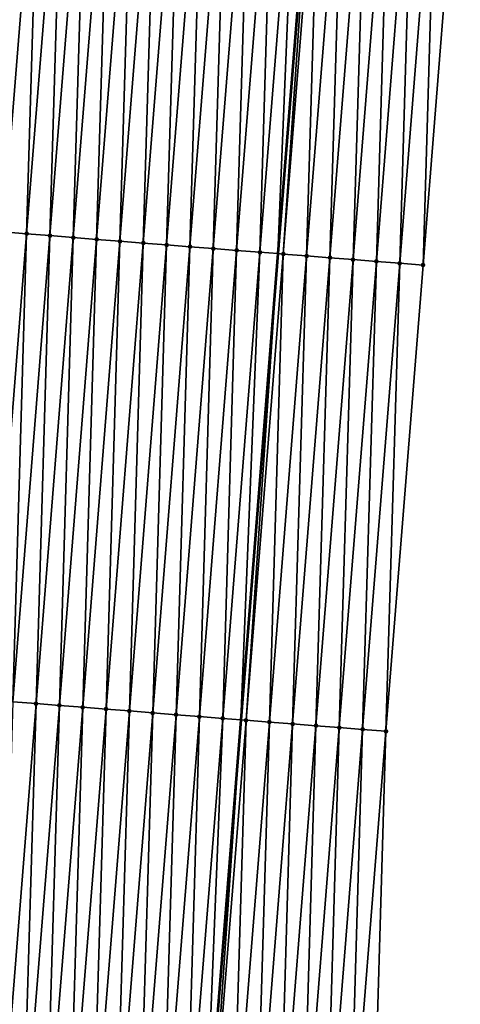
# Model space of a CAD drawing. Header units: feet. Extents: x 2017424 to 2024169, y 808042 to 818730.
# Tile 94 of 256: x 2023657 to 2023676, y 811027 to 811069. Entities that reach past the tile are written whole.
import ezdxf

# ---------------------------------------------------------------- set-up
doc = ezdxf.new("R2010")
doc.units = ezdxf.units.FT
doc.header["$MEASUREMENT"] = 0
for name, color, linetype, lineweight in [('EP_Travel Lane', 172, 'Continuous', 53), ('NB-Road Shots', 141, 'Continuous', 100), ('NB-Road X-Section', 40, 'Continuous', 13)]:
    doc.layers.add(name, color=color, linetype=linetype, lineweight=lineweight)
doc.layers.add('I-77-MM15-17_NB-Surface-BORDER', color=7, linetype='Continuous')
doc.layers.add('I-77-MM15-17_NB-Surface-TIN', color=7, linetype='Continuous')

msp = doc.modelspace()

# ---------------------------------------------------------------- linework, layer by layer
at = {"layer": 'EP_Travel Lane'}
msp.add_polyline3d([(2023669.813001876, 811079.0815994, 312.9386392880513), (2023668.227726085, 811059.155962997, 312.2630088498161), (2023666.642425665, 811039.2300170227, 311.5962407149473), (2023665.057220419, 811019.3052673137, 310.8951805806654), (2023663.472095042, 810999.3815214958, 310.1653296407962), (2023661.88693282, 810979.4573125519, 309.448759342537), (2023660.30184656, 810959.5340583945, 308.7048125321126), (2023658.718660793, 810939.6176349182, 307.9632994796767), (2023657.135323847, 810919.6928421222, 307.2591694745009), (2023655.551953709, 810899.7676316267, 306.566752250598), (2023653.968645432, 810879.8431995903, 305.8525057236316), (2023652.385405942, 810859.9196331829, 305.1139950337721), (2023650.802097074, 810839.9951937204, 304.3999566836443), (2023649.218837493, 810820.0713744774, 303.6685340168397), (2023647.635536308, 810800.147031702, 302.9517941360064), (2023646.052157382, 810780.2217106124, 302.2624712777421), (2023644.468776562, 810760.2963656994, 301.5738164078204), (2023642.827719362, 810740.3338575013, 300.8878444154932), (2023641.169529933, 810720.4142215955, 300.2093608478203), (2023639.511321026, 810700.4943517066, 299.5376250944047), (2023637.853151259, 810680.5749519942, 298.8523299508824), (2023636.194975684, 810660.6554825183, 298.1690445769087), (2023634.536789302, 810640.7358832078, 297.4895052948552)], dxfattribs=at)
at = {"layer": 'I-77-MM15-17_NB-Surface-BORDER', "color": 3, "linetype": 'Continuous', "lineweight": -3}
msp.add_polyline3d([(2023676.020053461, 811078.5914667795, 312.8012137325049), (2023674.431214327, 811058.666424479, 312.1167525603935), (2023672.842362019, 811038.7412169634, 311.4370100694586), (2023672.250479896, 811018.7382064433, 310.7089490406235), (2023670.661716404, 810998.8141127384, 309.9972779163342), (2023669.07291175, 810978.8895028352, 309.3004095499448), (2023667.484151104, 810958.9654448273, 308.5877187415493), (2023665.900176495, 810939.0505454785, 307.8645879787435), (2023663.320089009, 810919.2045290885, 307.1722682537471), (2023661.736897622, 810899.2797827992, 306.4665242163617), (2023660.153716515, 810879.3551658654, 305.7571462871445), (2023658.5705449, 810859.4306684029, 305.0444228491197), (2023656.987395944, 810839.5064560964, 304.3237015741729), (2023656.401191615, 810819.5041246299, 303.572434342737), (2023654.818041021, 810799.5798917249, 302.8523022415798), (2023653.234860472, 810779.6552818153, 302.142727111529), (2023651.651626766, 810759.7300029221, 301.4519064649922), (2023650.038233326, 810739.751978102, 300.7713780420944), (2023648.419253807, 810719.8291083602, 300.0942570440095), (2023646.800261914, 810699.9060863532, 299.4215244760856), (2023644.184538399, 810680.0638487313, 298.7548863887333), (2023642.565586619, 810660.1413203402, 298.0679183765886), (2023640.946620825, 810640.2186194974, 297.3859252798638)], dxfattribs=at)
at = {"layer": 'I-77-MM15-17_NB-Surface-TIN', "color": 128, "linetype": 'Continuous', "lineweight": -3}
for points in [[(2023656.486953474, 811060.0819585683, 312.5543197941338), (2023658.075870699, 811080.0079801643, 313.2107028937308), (2023657.078978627, 811080.086762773, 313.2309453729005)], [(2023656.486953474, 811060.0819585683, 312.5543197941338), (2023657.483867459, 811060.0034507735, 312.5261968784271), (2023658.075870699, 811080.0079801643, 313.2107028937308)], [(2023657.483867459, 811060.0034507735, 312.5261968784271), (2023659.072771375, 811079.9293054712, 313.1873657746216), (2023658.075870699, 811080.0079801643, 313.2107028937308)], [(2023657.483867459, 811060.0034507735, 312.5261968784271), (2023658.480783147, 811059.9249643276, 312.4974617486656), (2023659.072771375, 811079.9293054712, 313.1873657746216)], [(2023658.480783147, 811059.9249643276, 312.4974617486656), (2023660.06967815, 811079.8507072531, 313.1618356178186), (2023659.072771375, 811079.9293054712, 313.1873657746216)], [(2023658.480783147, 811059.9249643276, 312.4974617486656), (2023659.477680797, 811059.8462516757, 312.4752134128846), (2023660.06967815, 811079.8507072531, 313.1618356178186)], [(2023659.477680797, 811059.8462516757, 312.4752134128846), (2023661.066584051, 811079.7720980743, 313.1366197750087), (2023660.06967815, 811079.8507072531, 313.1618356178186)], [(2023659.477680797, 811059.8462516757, 312.4752134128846), (2023660.47457074, 811059.7674423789, 312.4557365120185), (2023661.066584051, 811079.7720980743, 313.1366197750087)], [(2023660.47457074, 811059.7674423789, 312.4557365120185), (2023662.063484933, 811079.693425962, 313.1132086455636), (2023661.066584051, 811079.7720980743, 313.1366197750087)], [(2023660.47457074, 811059.7674423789, 312.4557365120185), (2023661.471463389, 811059.6886670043, 312.4352868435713), (2023662.063484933, 811079.693425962, 313.1132086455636)], [(2023661.471463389, 811059.6886670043, 312.4352868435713), (2023663.060383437, 811079.614724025, 313.090652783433), (2023662.063484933, 811079.693425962, 313.1132086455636)], [(2023661.471463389, 811059.6886670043, 312.4352868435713), (2023662.468361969, 811059.6099660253, 312.4127037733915), (2023663.060383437, 811079.614724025, 313.090652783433)], [(2023662.468361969, 811059.6099660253, 312.4127037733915), (2023664.057276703, 811079.5359563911, 313.0699808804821), (2023663.060383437, 811079.614724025, 313.090652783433)], [(2023662.468361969, 811059.6099660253, 312.4127037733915), (2023663.465267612, 811059.5313536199, 312.3875807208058), (2023664.057276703, 811079.5359563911, 313.0699808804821)], [(2023663.465267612, 811059.5313536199, 312.3875807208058), (2023665.054172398, 811079.4572192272, 313.0484352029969), (2023664.057276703, 811079.5359563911, 313.0699808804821)], [(2023663.465267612, 811059.5313536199, 312.3875807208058), (2023664.462169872, 811059.4526987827, 312.363674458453), (2023665.054172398, 811079.4572192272, 313.0484352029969)], [(2023664.462169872, 811059.4526987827, 312.363674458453), (2023666.051068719, 811079.3784899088, 313.026664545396), (2023665.054172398, 811079.4572192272, 313.0484352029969)], [(2023664.462169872, 811059.4526987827, 312.363674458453), (2023665.459077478, 811059.3741109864, 312.3378457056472), (2023666.051068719, 811079.3784899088, 313.026664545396)], [(2023665.459077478, 811059.3741109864, 312.3378457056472), (2023667.047962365, 811079.2997270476, 313.005855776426), (2023666.051068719, 811079.3784899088, 313.026664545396)], [(2023665.459077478, 811059.3741109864, 312.3378457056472), (2023666.455988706, 811059.2955686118, 312.3107144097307), (2023667.047962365, 811079.2997270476, 313.005855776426)], [(2023666.455988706, 811059.2955686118, 312.3107144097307), (2023668.044857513, 811079.2209830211, 312.9845068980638), (2023667.047962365, 811079.2997270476, 313.005855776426)], [(2023666.455988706, 811059.2955686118, 312.3107144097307), (2023667.452899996, 811059.2170270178, 312.283560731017), (2023668.044857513, 811079.2209830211, 312.9845068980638)], [(2023667.452899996, 811059.2170270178, 312.283560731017), (2023669.041763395, 811079.1423736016, 312.9592979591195), (2023668.044857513, 811079.2209830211, 312.9845068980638)], [(2023667.452899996, 811059.2170270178, 312.283560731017), (2023668.227726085, 811059.155962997, 312.2630088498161), (2023669.041763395, 811079.1423736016, 312.9592979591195)], [(2023669.041763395, 811079.1423736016, 312.9592979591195), (2023668.227726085, 811059.155962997, 312.2630088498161), (2023669.813001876, 811079.0815994, 312.9386392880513)], [(2023668.449809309, 811059.138460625, 312.2571182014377), (2023669.813001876, 811079.0815994, 312.9386392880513), (2023668.227726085, 811059.155962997, 312.2630088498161)], [(2023668.449809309, 811059.138460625, 312.2571182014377), (2023670.038673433, 811079.063816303, 312.9325943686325), (2023669.813001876, 811079.0815994, 312.9386392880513)], [(2023668.449809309, 811059.138460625, 312.2571182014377), (2023669.446718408, 811059.0598915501, 312.2307525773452), (2023670.038673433, 811079.063816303, 312.9325943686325)], [(2023669.446718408, 811059.0598915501, 312.2307525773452), (2023671.035579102, 811078.9852042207, 312.9074617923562), (2023670.038673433, 811079.063816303, 312.9325943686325)], [(2023669.446718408, 811059.0598915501, 312.2307525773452), (2023670.443623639, 811058.981273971, 312.2057778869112), (2023671.035579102, 811078.9852042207, 312.9074617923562)], [(2023670.443623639, 811058.981273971, 312.2057778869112), (2023672.032474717, 811078.9064660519, 312.8859449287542), (2023671.035579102, 811078.9852042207, 312.9074617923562)], [(2023670.443623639, 811058.981273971, 312.2057778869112), (2023671.440526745, 811058.9026297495, 312.1815672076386), (2023672.032474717, 811078.9064660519, 312.8859449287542)], [(2023671.440526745, 811058.9026297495, 312.1815672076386), (2023673.029375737, 811078.8277956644, 312.8624843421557), (2023672.032474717, 811078.9064660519, 312.8859449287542)], [(2023671.440526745, 811058.9026297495, 312.1815672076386), (2023672.437427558, 811058.8239567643, 312.1581813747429), (2023673.029375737, 811078.8277956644, 312.8624843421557)], [(2023672.437427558, 811058.8239567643, 312.1581813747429), (2023674.026275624, 811078.7491110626, 312.8394313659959), (2023673.029375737, 811078.8277956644, 312.8624843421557)], [(2023672.437427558, 811058.8239567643, 312.1581813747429), (2023673.434322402, 811058.7452089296, 312.1369419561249), (2023674.026275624, 811078.7491110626, 312.8394313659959)], [(2023673.434322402, 811058.7452089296, 312.1369419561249), (2023675.023167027, 811078.6703200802, 312.8194290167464), (2023674.026275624, 811078.7491110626, 312.8394313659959)], [(2023673.434322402, 811058.7452089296, 312.1369419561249), (2023674.431214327, 811058.666424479, 312.1167525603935), (2023675.023167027, 811078.6703200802, 312.8194290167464)], [(2023674.431214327, 811058.666424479, 312.1167525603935), (2023676.020053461, 811078.5914667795, 312.8012137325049), (2023675.023167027, 811078.6703200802, 312.8194290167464)], [(2023655.895001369, 811040.0780704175, 311.8514176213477), (2023657.483867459, 811060.0034507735, 312.5261968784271), (2023656.486953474, 811060.0819585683, 312.5543197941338)], [(2023655.895001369, 811040.0780704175, 311.8514176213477), (2023656.891912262, 811039.9995238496, 311.8244061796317), (2023657.483867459, 811060.0034507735, 312.5261968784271)], [(2023656.891912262, 811039.9995238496, 311.8244061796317), (2023658.480783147, 811059.9249643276, 312.4974617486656), (2023657.483867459, 811060.0034507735, 312.5261968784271)], [(2023656.891912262, 811039.9995238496, 311.8244061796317), (2023657.888807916, 811039.9207861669, 311.8028752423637), (2023658.480783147, 811059.9249643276, 312.4974617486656)], [(2023657.888807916, 811039.9207861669, 311.8028752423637), (2023659.477680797, 811059.8462516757, 312.4752134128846), (2023658.480783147, 811059.9249643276, 312.4974617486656)], [(2023657.888807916, 811039.9207861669, 311.8028752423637), (2023658.885687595, 811039.8418481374, 311.787089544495), (2023659.477680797, 811059.8462516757, 312.4752134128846)], [(2023658.885687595, 811039.8418481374, 311.787089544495), (2023660.47457074, 811059.7674423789, 312.4557365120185), (2023659.477680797, 811059.8462516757, 312.4752134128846)], [(2023658.885687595, 811039.8418481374, 311.787089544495), (2023659.882582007, 811039.7630948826, 311.7660051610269), (2023660.47457074, 811059.7674423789, 312.4557365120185)], [(2023659.882582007, 811039.7630948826, 311.7660051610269), (2023661.471463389, 811059.6886670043, 312.4352868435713), (2023660.47457074, 811059.7674423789, 312.4557365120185)], [(2023659.882582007, 811039.7630948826, 311.7660051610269), (2023660.879475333, 811039.6843280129, 311.7453112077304), (2023661.471463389, 811059.6886670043, 312.4352868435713)], [(2023660.879475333, 811039.6843280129, 311.7453112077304), (2023662.468361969, 811059.6099660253, 312.4127037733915), (2023661.471463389, 811059.6886670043, 312.4352868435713)], [(2023660.879475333, 811039.6843280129, 311.7453112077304), (2023661.876377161, 811039.6056677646, 311.7215597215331), (2023662.468361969, 811059.6099660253, 312.4127037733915)], [(2023661.876377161, 811039.6056677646, 311.7215597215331), (2023663.465267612, 811059.5313536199, 312.3875807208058), (2023662.468361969, 811059.6099660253, 312.4127037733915)], [(2023661.876377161, 811039.6056677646, 311.7215597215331), (2023662.873283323, 811039.5270618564, 311.6962499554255), (2023663.465267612, 811059.5313536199, 312.3875807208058)], [(2023662.873283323, 811039.5270618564, 311.6962499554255), (2023664.462169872, 811059.4526987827, 312.363674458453), (2023663.465267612, 811059.5313536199, 312.3875807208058)], [(2023662.873283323, 811039.5270618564, 311.6962499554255), (2023663.870188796, 811039.4484473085, 311.6711879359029), (2023664.462169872, 811059.4526987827, 312.363674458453)], [(2023663.870188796, 811039.4484473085, 311.6711879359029), (2023665.459077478, 811059.3741109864, 312.3378457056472), (2023664.462169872, 811059.4526987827, 312.363674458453)], [(2023663.870188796, 811039.4484473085, 311.6711879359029), (2023664.867100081, 811039.3699056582, 311.6440354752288), (2023665.459077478, 811059.3741109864, 312.3378457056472)], [(2023664.867100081, 811039.3699056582, 311.6440354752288), (2023666.455988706, 811059.2955686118, 312.3107144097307), (2023665.459077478, 811059.3741109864, 312.3378457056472)], [(2023664.867100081, 811039.3699056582, 311.6440354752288), (2023665.864008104, 811039.2913230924, 311.6180563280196), (2023666.455988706, 811059.2955686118, 312.3107144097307)], [(2023665.864008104, 811039.2913230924, 311.6180563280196), (2023667.452899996, 811059.2170270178, 312.283560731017), (2023666.455988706, 811059.2955686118, 312.3107144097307)], [(2023665.864008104, 811039.2913230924, 311.6180563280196), (2023666.642425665, 811039.2300170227, 311.5962407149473), (2023667.452899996, 811059.2170270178, 312.283560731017)], [(2023667.452899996, 811059.2170270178, 312.283560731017), (2023666.642425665, 811039.2300170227, 311.5962407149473), (2023668.227726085, 811059.155962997, 312.2630088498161)], [(2023666.860921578, 811039.2128088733, 311.5901172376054), (2023668.227726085, 811059.155962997, 312.2630088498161), (2023666.642425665, 811039.2300170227, 311.5962407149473)], [(2023666.860921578, 811039.2128088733, 311.5901172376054), (2023668.449809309, 811059.138460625, 312.2571182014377), (2023668.227726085, 811059.155962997, 312.2630088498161)], [(2023666.860921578, 811039.2128088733, 311.5901172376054), (2023667.857832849, 811039.1342670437, 311.5629699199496), (2023668.449809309, 811059.138460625, 312.2571182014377)], [(2023667.857832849, 811039.1342670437, 311.5629699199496), (2023669.446718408, 811059.0598915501, 312.2307525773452), (2023668.449809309, 811059.138460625, 312.2571182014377)], [(2023667.857832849, 811039.1342670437, 311.5629699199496), (2023668.854744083, 811039.0557247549, 311.5358357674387), (2023669.446718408, 811059.0598915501, 312.2307525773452)], [(2023668.854744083, 811039.0557247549, 311.5358357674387), (2023670.443623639, 811058.981273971, 312.2057778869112), (2023669.446718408, 811059.0598915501, 312.2307525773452)], [(2023668.854744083, 811039.0557247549, 311.5358357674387), (2023669.851654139, 811038.9771676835, 311.5091255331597), (2023670.443623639, 811058.981273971, 312.2057778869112)], [(2023669.851654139, 811038.9771676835, 311.5091255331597), (2023671.440526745, 811058.9026297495, 312.1815672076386), (2023670.443623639, 811058.981273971, 312.2057778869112)], [(2023669.851654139, 811038.9771676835, 311.5091255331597), (2023670.848561, 811038.8985705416, 311.4835643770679), (2023671.440526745, 811058.9026297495, 312.1815672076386)], [(2023670.848561, 811038.8985705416, 311.4835643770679), (2023672.437427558, 811058.8239567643, 312.1581813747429), (2023671.440526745, 811058.9026297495, 312.1815672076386)], [(2023670.848561, 811038.8985705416, 311.4835643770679), (2023671.845463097, 811038.8199136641, 311.4597162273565), (2023672.437427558, 811058.8239567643, 312.1581813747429)], [(2023671.845463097, 811038.8199136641, 311.4597162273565), (2023673.434322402, 811058.7452089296, 312.1369419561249), (2023672.437427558, 811058.8239567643, 312.1581813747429)], [(2023671.845463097, 811038.8199136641, 311.4597162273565), (2023672.842362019, 811038.7412169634, 311.4370100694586), (2023673.434322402, 811058.7452089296, 312.1369419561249)], [(2023672.842362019, 811038.7412169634, 311.4370100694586), (2023674.431214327, 811058.666424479, 312.1167525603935), (2023673.434322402, 811058.7452089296, 312.1369419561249)], [(2023656.300034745, 811019.9965710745, 311.0946870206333), (2023657.888807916, 811039.9207861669, 311.8028752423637), (2023656.891912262, 811039.9995238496, 311.8244061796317)], [(2023656.300034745, 811019.9965710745, 311.0946870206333), (2023657.296914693, 811019.91763643, 311.078804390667), (2023657.888807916, 811039.9207861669, 311.8028752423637)], [(2023657.296914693, 811019.91763643, 311.078804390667), (2023658.885687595, 811039.8418481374, 311.787089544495), (2023657.888807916, 811039.9207861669, 311.8028752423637)], [(2023657.296914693, 811019.91763643, 311.078804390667), (2023658.293799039, 811019.8387569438, 311.0613400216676), (2023658.885687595, 811039.8418481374, 311.787089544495)], [(2023658.293799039, 811019.8387569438, 311.0613400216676), (2023659.882582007, 811039.7630948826, 311.7660051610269), (2023658.885687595, 811039.8418481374, 311.787089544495)], [(2023658.293799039, 811019.8387569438, 311.0613400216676), (2023659.290691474, 811019.7599788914, 311.0409668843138), (2023659.882582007, 811039.7630948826, 311.7660051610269)], [(2023659.290691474, 811019.7599788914, 311.0409668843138), (2023660.879475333, 811039.6843280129, 311.7453112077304), (2023659.882582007, 811039.7630948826, 311.7660051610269)], [(2023659.290691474, 811019.7599788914, 311.0409668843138), (2023660.287595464, 811019.6813457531, 311.0164381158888), (2023660.879475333, 811039.6843280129, 311.7453112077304)], [(2023660.287595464, 811019.6813457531, 311.0164381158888), (2023661.876377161, 811039.6056677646, 311.7215597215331), (2023660.879475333, 811039.6843280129, 311.7453112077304)], [(2023660.287595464, 811019.6813457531, 311.0164381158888), (2023661.284503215, 811019.6027597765, 310.9905569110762), (2023661.876377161, 811039.6056677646, 311.7215597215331)], [(2023661.284503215, 811019.6027597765, 310.9905569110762), (2023662.873283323, 811039.5270618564, 311.6962499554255), (2023661.876377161, 811039.6056677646, 311.7215597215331)], [(2023661.284503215, 811019.6027597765, 310.9905569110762), (2023662.281410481, 811019.5241677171, 310.9648501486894), (2023662.873283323, 811039.5270618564, 311.6962499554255)], [(2023662.281410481, 811019.5241677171, 310.9648501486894), (2023663.870188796, 811039.4484473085, 311.6711879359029), (2023662.873283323, 811039.5270618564, 311.6962499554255)], [(2023662.281410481, 811019.5241677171, 310.9648501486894), (2023663.278311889, 811019.4455021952, 310.9412500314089), (2023663.870188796, 811039.4484473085, 311.6711879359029)], [(2023663.278311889, 811019.4455021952, 310.9412500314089), (2023664.867100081, 811039.3699056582, 311.6440354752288), (2023663.870188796, 811039.4484473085, 311.6711879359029)], [(2023663.278311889, 811019.4455021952, 310.9412500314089), (2023664.275214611, 811019.3668531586, 310.917177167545), (2023664.867100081, 811039.3699056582, 311.6440354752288)], [(2023664.275214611, 811019.3668531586, 310.917177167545), (2023665.864008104, 811039.2913230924, 311.6180563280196), (2023664.867100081, 811039.3699056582, 311.6440354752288)], [(2023664.275214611, 811019.3668531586, 310.917177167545), (2023665.057220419, 811019.3052673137, 310.8951805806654), (2023665.864008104, 811039.2913230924, 311.6180563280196)], [(2023665.864008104, 811039.2913230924, 311.6180563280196), (2023665.057220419, 811019.3052673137, 310.8951805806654), (2023666.642425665, 811039.2300170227, 311.5962407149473)], [(2023665.27212837, 811019.2883425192, 310.8891355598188), (2023666.642425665, 811039.2300170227, 311.5962407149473), (2023665.057220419, 811019.3052673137, 310.8951805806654)], [(2023665.27212837, 811019.2883425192, 310.8891355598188), (2023666.860921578, 811039.2128088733, 311.5901172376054), (2023666.642425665, 811039.2300170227, 311.5962407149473)], [(2023665.27212837, 811019.2883425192, 310.8891355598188), (2023666.269042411, 811019.2098354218, 310.8609923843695), (2023666.860921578, 811039.2128088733, 311.5901172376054)], [(2023666.269042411, 811019.2098354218, 310.8609923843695), (2023667.857832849, 811039.1342670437, 311.5629699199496), (2023666.860921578, 811039.2128088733, 311.5901172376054)], [(2023666.269042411, 811019.2098354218, 310.8609923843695), (2023667.265952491, 811019.1312786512, 310.8342736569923), (2023667.857832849, 811039.1342670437, 311.5629699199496)], [(2023667.265952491, 811019.1312786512, 310.8342736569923), (2023668.854744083, 811039.0557247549, 311.5358357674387), (2023667.857832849, 811039.1342670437, 311.5629699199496)], [(2023667.265952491, 811019.1312786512, 310.8342736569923), (2023668.262860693, 811019.052698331, 310.8082302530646), (2023668.854744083, 811039.0557247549, 311.5358357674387)], [(2023668.262860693, 811019.052698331, 310.8082302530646), (2023669.851654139, 811038.9771676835, 311.5091255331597), (2023668.854744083, 811039.0557247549, 311.5358357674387)], [(2023668.262860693, 811019.052698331, 310.8082302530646), (2023669.259767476, 811018.9741002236, 310.7826969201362), (2023669.851654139, 811038.9771676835, 311.5091255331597)], [(2023669.259767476, 811018.9741002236, 310.7826969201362), (2023670.848561, 811038.8985705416, 311.4835643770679), (2023669.851654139, 811038.9771676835, 311.5091255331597)], [(2023669.259767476, 811018.9741002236, 310.7826969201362), (2023670.256671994, 811018.8954737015, 310.7579784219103), (2023670.848561, 811038.8985705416, 311.4835643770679)], [(2023670.256671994, 811018.8954737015, 310.7579784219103), (2023671.845463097, 811038.8199136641, 311.4597162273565), (2023670.848561, 811038.8985705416, 311.4835643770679)], [(2023670.256671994, 811018.8954737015, 310.7579784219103), (2023671.25357098, 811018.8167778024, 310.7352494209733), (2023671.845463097, 811038.8199136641, 311.4597162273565)], [(2023671.25357098, 811018.8167778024, 310.7352494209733), (2023672.842362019, 811038.7412169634, 311.4370100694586), (2023671.845463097, 811038.8199136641, 311.4597162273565)], [(2023671.25357098, 811018.8167778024, 310.7352494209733), (2023672.250479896, 811018.7382064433, 310.7089490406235), (2023672.842362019, 811038.7412169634, 311.4370100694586)]]:
    msp.add_3dface(points, dxfattribs=at)
at = {"layer": 'NB-Road Shots', "lineweight": 100}
for p in [(2023657.483867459, 811060.0034507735, 312.5261968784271), (2023658.480783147, 811059.9249643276, 312.4974617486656), (2023659.477680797, 811059.8462516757, 312.4752134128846), (2023660.47457074, 811059.7674423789, 312.4557365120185), (2023661.471463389, 811059.6886670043, 312.4352868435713), (2023662.468361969, 811059.6099660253, 312.4127037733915), (2023663.465267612, 811059.5313536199, 312.3875807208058), (2023664.462169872, 811059.4526987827, 312.363674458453), (2023665.459077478, 811059.3741109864, 312.3378457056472), (2023666.455988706, 811059.2955686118, 312.3107144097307), (2023667.452899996, 811059.2170270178, 312.283560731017), (2023668.449809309, 811059.138460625, 312.2571182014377), (2023669.446718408, 811059.0598915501, 312.2307525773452), (2023670.443623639, 811058.981273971, 312.2057778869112), (2023671.440526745, 811058.9026297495, 312.1815672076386), (2023672.437427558, 811058.8239567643, 312.1581813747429), (2023673.434322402, 811058.7452089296, 312.1369419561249), (2023674.431214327, 811058.666424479, 312.1167525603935), (2023657.888807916, 811039.9207861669, 311.8028752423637), (2023658.885687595, 811039.8418481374, 311.787089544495), (2023659.882582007, 811039.7630948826, 311.7660051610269), (2023660.879475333, 811039.6843280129, 311.7453112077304), (2023661.876377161, 811039.6056677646, 311.7215597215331), (2023662.873283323, 811039.5270618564, 311.6962499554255), (2023663.870188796, 811039.4484473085, 311.6711879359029), (2023664.867100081, 811039.3699056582, 311.6440354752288), (2023665.864008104, 811039.2913230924, 311.6180563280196), (2023666.860921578, 811039.2128088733, 311.5901172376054), (2023667.857832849, 811039.1342670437, 311.5629699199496), (2023668.854744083, 811039.0557247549, 311.5358357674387), (2023669.851654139, 811038.9771676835, 311.5091255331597), (2023670.848561, 811038.8985705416, 311.4835643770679), (2023671.845463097, 811038.8199136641, 311.4597162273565), (2023672.842362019, 811038.7412169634, 311.4370100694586)]:
    msp.add_point(p, dxfattribs=at)
at = {"layer": 'NB-Road X-Section', "extrusion": (0.0794398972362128, 0.9962263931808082, 0.0349610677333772), "elevation": 968769.4507002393, "flags": 128}
msp.add_lwpolyline([(-1952801.258672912, -33577.62447226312), (-1952800.258672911, -33577.60427051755), (-1952799.258672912, -33577.58301810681), (-1952798.258672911, -33577.55961796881), (-1952797.258672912, -33577.53539247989), (-1952796.258672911, -33577.51040251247), (-1952795.258672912, -33577.48402076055), (-1952794.258672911, -33577.45756205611), (-1952793.258672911, -33577.43039176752), (-1952792.258672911, -33577.40324387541), (-1952791.258672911, -33577.37739932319), (-1952790.258672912, -33577.3534784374), (-1952789.258672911, -33577.32834001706), (-1952788.258672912, -33577.30574313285), (-1952787.258672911, -33577.28528095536), (-1952786.258672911, -33577.2657921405), (-1952785.258672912, -33577.24353019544), (-1952784.258672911, -33577.21477748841), (-1952783.258672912, -33577.18663736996), (-1952782.258672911, -33577.16639504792), (-1952781.258672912, -33577.15611010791), (-1952780.258672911, -33577.14441621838), (-1952779.258672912, -33577.12605635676), (-1952778.258672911, -33577.10312838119), (-1952777.258672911, -33577.07924337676), (-1952776.258672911, -33577.05772622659), (-1952775.258672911, -33577.03863822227), (-1952774.258672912, -33577.02166424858), (-1952773.258672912, -33577.0014457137), (-1952772.258672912, -33576.9788113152), (-1952771.258672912, -33576.95825223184), (-1952770.258672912, -33576.937894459), (-1952769.258672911, -33576.9202606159), (-1952768.258672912, -33576.89800218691), (-1952767.258672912, -33576.87410932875), (-1952766.258672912, -33576.8525466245), (-1952765.258672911, -33576.82605983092), (-1952764.258672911, -33576.79940918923), (-1952763.258672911, -33576.78043338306), (-1952762.258672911, -33576.76524945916), (-1952761.258672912, -33576.74506168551), (-1952760.258672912, -33576.72479637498), (-1952759.258672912, -33576.70519969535), (-1952758.95051129, -33576.6996894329), (-1952758.415844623, -33576.69492618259), (-1952758.326987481, -33576.69490871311), (-1952758.258672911, -33576.69507790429), (-1952757.258672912, -33576.71677552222), (-1952756.258672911, -33576.75779020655), (-1952755.258672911, -33576.79925041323), (-1952754.258672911, -33576.83906667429), (-1952753.258672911, -33576.87518328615), (-1952753.21651129, -33576.87655410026)], dxfattribs=at)
at = {"layer": 'NB-Road X-Section', "extrusion": (0.0794399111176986, 0.9962263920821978, 0.03496106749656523), "elevation": 968749.477900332, "flags": 128}
msp.add_lwpolyline([(-1952801.24516666, -33577.60570318), (-1952800.24516666, -33577.58298313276), (-1952799.245166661, -33577.55912039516), (-1952798.245166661, -33577.53354360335), (-1952797.245166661, -33577.50681703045), (-1952796.245166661, -33577.47966628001), (-1952795.24516666, -33577.45250235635), (-1952794.24516666, -33577.42454617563), (-1952793.24516666, -33577.398551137), (-1952792.245166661, -33577.37138206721), (-1952791.24516666, -33577.34630471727), (-1952790.24516666, -33577.32097946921), (-1952789.245166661, -33577.29721345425), (-1952788.24516666, -33577.27650684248), (-1952787.245166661, -33577.25540956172), (-1952786.245166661, -33577.23961420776), (-1952785.24516666, -33577.21807010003), (-1952784.245166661, -33577.19104213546), (-1952783.245166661, -33577.16802076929), (-1952782.24516666, -33577.14905830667), (-1952781.24516666, -33577.13462750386), (-1952780.245166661, -33577.11965335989), (-1952779.24516666, -33577.09636865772), (-1952778.24516666, -33577.07167578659), (-1952777.24516666, -33577.04449785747), (-1952776.24516666, -33577.02227678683), (-1952775.245166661, -33577.00236337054), (-1952774.245166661, -33576.98302173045), (-1952773.24516666, -33576.96087063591), (-1952772.24516666, -33576.93541352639), (-1952771.24516666, -33576.91091615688), (-1952770.245166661, -33576.88686769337), (-1952769.245166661, -33576.86669779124), (-1952768.245166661, -33576.84830123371), (-1952767.245166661, -33576.82947830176), (-1952766.24516666, -33576.81139292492), (-1952765.24516666, -33576.78786158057), (-1952764.24516666, -33576.76139466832), (-1952763.24516666, -33576.74612303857), (-1952762.245166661, -33576.73188314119), (-1952761.24516666, -33576.71513456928), (-1952760.24516666, -33576.69352032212), (-1952759.24516666, -33576.67312550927), (-1952758.847123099, -33576.66432411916), (-1952758.54455167, -33576.6624768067), (-1952758.24516666, -33576.66337010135), (-1952758.119694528, -33576.66439397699), (-1952757.245166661, -33576.69540649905), (-1952756.24516666, -33576.73390311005), (-1952755.245166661, -33576.77317667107), (-1952754.24516666, -33576.8168258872), (-1952753.245166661, -33576.84888837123), (-1952752.755980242, -33576.867124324)], dxfattribs=at)

doc.saveas('drawing.dxf')
